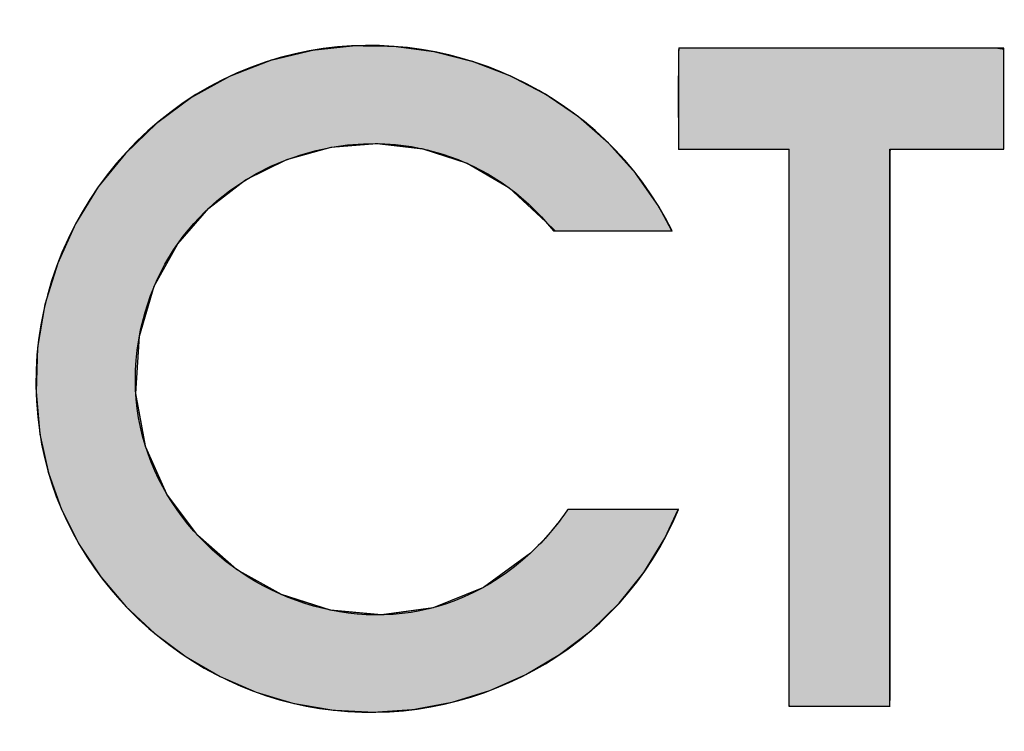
# Model space of a CAD drawing. Header units: inches. Extents: x 0 to 80, y 0 to 59.8.
# Tile 10 of 30: x 73.6 to 75.2, y 3.8 to 5. Entities that reach past the tile are written whole.
import ezdxf

# ---------------------------------------------------------------- set-up
doc = ezdxf.new("R2010")
doc.units = ezdxf.units.IN
doc.header["$MEASUREMENT"] = 0
doc.layers.add('Default', color=7, linetype='Continuous')

# ---------------------------------------------------------------- blocks, each defined once
blk = doc.blocks.new('block_2')
at = {"layer": 'Default', "linetype": 'Continuous'}
for points in [[(-0.32582, 0.05018), (-0.3412, 0.03892), (-0.35764, 0.0323), (-0.37455, 0.02994), (-0.3913, 0.03149), (-0.40731, 0.03658), (-0.42197, 0.04485), (-0.43466, 0.05594), (-0.4448, 0.06948), (-0.45177, 0.08511), (-0.45498, 0.10247), (-0.45381, 0.1212), (-0.44895, 0.13756), (-0.44124, 0.15149), (-0.43111, 0.16314), (-0.41905, 0.17237), (-0.40554, 0.17906), (-0.39105, 0.18308), (-0.37606, 0.1843), (-0.36106, 0.1826), (-0.34653, 0.17785), (-0.33294, 0.16992), (-0.32078, 0.15869), (-0.31777, 0.15573), (-0.31565, 0.15573), (-0.31225, 0.15573), (-0.3079, 0.15573), (-0.30295, 0.15573), (-0.29773, 0.15573), (-0.29259, 0.15573), (-0.28786, 0.15573), (-0.28389, 0.15573), (-0.28102, 0.15573), (-0.27958, 0.15573), (-0.28381, 0.16365), (-0.29142, 0.17462), (-0.30024, 0.18444), (-0.31012, 0.19307), (-0.32092, 0.20043), (-0.33249, 0.20648), (-0.3447, 0.21115), (-0.35738, 0.21439), (-0.37041, 0.21612), (-0.38364, 0.2163), (-0.39692, 0.21487), (-0.41071, 0.21157), (-0.42425, 0.20631), (-0.43678, 0.19937), (-0.4482, 0.19091), (-0.45839, 0.18109), (-0.46725, 0.17009), (-0.47466, 0.15806), (-0.48051, 0.14517), (-0.4847, 0.13158), (-0.4871, 0.11746), (-0.48761, 0.10298), (-0.48634, 0.08909), (-0.48358, 0.07648), (-0.47924, 0.06442), (-0.47347, 0.05301), (-0.46639, 0.04238), (-0.45811, 0.03262), (-0.44877, 0.02386), (-0.43849, 0.0162), (-0.4274, 0.00974), (-0.41562, 0.00461), (-0.40328, 0.00092), (-0.39039, -0.00128), (-0.37718, -0.00196), (-0.36414, -0.00107), (-0.35139, 0.00133), (-0.33907, 0.00517), (-0.32732, 0.01039), (-0.31627, 0.01693), (-0.30606, 0.02473), (-0.29682, 0.03373), (-0.28868, 0.04387), (-0.2818, 0.05509), (-0.27743, 0.06451), (-0.2786, 0.06451), (-0.28115, 0.06451), (-0.28475, 0.06451), (-0.28909, 0.06451), (-0.29386, 0.06451), (-0.29873, 0.06451), (-0.30339, 0.06451), (-0.30752, 0.06451), (-0.3108, 0.06451), (-0.31293, 0.06451), (-0.31369, 0.06436), (-0.31466, 0.06295), (-0.31566, 0.06157), (-0.31669, 0.06021), (-0.31774, 0.05887), (-0.31882, 0.05756), (-0.31992, 0.05627), (-0.32105, 0.055), (-0.32221, 0.05376), (-0.32339, 0.05254), (-0.32459, 0.05134)], [(-0.27738, 0.18248), (-0.27656, 0.18248), (-0.27429, 0.18248), (-0.2709, 0.18248), (-0.2667, 0.18248), (-0.26201, 0.18248), (-0.25714, 0.18248), (-0.25241, 0.18248), (-0.24814, 0.18248), (-0.24464, 0.18248), (-0.24224, 0.18248), (-0.24124, 0.18248), (-0.24122, 0.17916), (-0.24122, 0.16845), (-0.24122, 0.15189), (-0.24122, 0.13107), (-0.24122, 0.10759), (-0.24122, 0.08304), (-0.24122, 0.05902), (-0.24122, 0.03714), (-0.24122, 0.01898), (-0.24122, 0.00614), (-0.24122, 0.00022), (-0.24076, 0), (-0.23896, 0), (-0.23606, 0), (-0.23236, 0), (-0.22814, 0), (-0.2237, 0), (-0.21932, 0), (-0.2153, 0), (-0.21192, 0), (-0.20947, 0), (-0.20824, 0), (-0.20816, 0.00189), (-0.20816, 0.01109), (-0.20816, 0.02649), (-0.20816, 0.0465), (-0.20816, 0.06953), (-0.20816, 0.09398), (-0.20816, 0.11825), (-0.20816, 0.14074), (-0.20816, 0.15987), (-0.20816, 0.17403), (-0.20816, 0.18163), (-0.20789, 0.18248), (-0.20617, 0.18248), (-0.20315, 0.18248), (-0.19916, 0.18248), (-0.19451, 0.18248), (-0.18954, 0.18248), (-0.18457, 0.18248), (-0.17992, 0.18248), (-0.17593, 0.18248), (-0.17291, 0.18248), (-0.1712, 0.18248), (-0.17093, 0.18264), (-0.17093, 0.18401), (-0.17093, 0.18658), (-0.17093, 0.19004), (-0.17093, 0.19412), (-0.17093, 0.19851), (-0.17093, 0.20294), (-0.17093, 0.20711), (-0.17093, 0.21074), (-0.17093, 0.21353), (-0.17093, 0.21519), (-0.17324, 0.21554), (-0.18017, 0.21554), (-0.18711, 0.21554), (-0.19404, 0.21554), (-0.20098, 0.21554), (-0.20791, 0.21554), (-0.21484, 0.21554), (-0.22178, 0.21554), (-0.22871, 0.21554), (-0.23564, 0.21554), (-0.24257, 0.21554), (-0.24855, 0.21554), (-0.25119, 0.21554), (-0.25383, 0.21554), (-0.25646, 0.21554), (-0.2591, 0.21554), (-0.26174, 0.21554), (-0.26438, 0.21554), (-0.26701, 0.21554), (-0.26965, 0.21554), (-0.27229, 0.21554), (-0.27492, 0.21554), (-0.27727, 0.21553), (-0.27733, 0.2147), (-0.27737, 0.21269), (-0.27739, 0.20976), (-0.27741, 0.20614), (-0.27741, 0.20209), (-0.27741, 0.19786), (-0.27741, 0.19368), (-0.2774, 0.1898), (-0.27739, 0.18648), (-0.27739, 0.18396)]]:
    blk.add_hatch(color=7, dxfattribs=at).paths.add_polyline_path(points)
at = {"layer": 'Default', "color": 7, "linetype": 'Continuous'}
for p, q in [((-0.38364, 0.2163), (-0.39692, 0.21487)), ((-0.38364, 0.2163), (-0.39692, 0.21487)), ((-0.38364, 0.2163), (-0.39692, 0.21487)), ((-0.37041, 0.21612), (-0.38364, 0.2163)), ((-0.37041, 0.21612), (-0.38364, 0.2163)), ((-0.37041, 0.21612), (-0.38364, 0.2163)), ((-0.35738, 0.21439), (-0.37041, 0.21612)), ((-0.35738, 0.21439), (-0.37041, 0.21612)), ((-0.35738, 0.21439), (-0.37041, 0.21612)), ((-0.39692, 0.21487), (-0.41071, 0.21157)), ((-0.39692, 0.21487), (-0.41071, 0.21157)), ((-0.39692, 0.21487), (-0.41071, 0.21157)), ((-0.3447, 0.21115), (-0.35738, 0.21439)), ((-0.3447, 0.21115), (-0.35738, 0.21439)), ((-0.3447, 0.21115), (-0.35738, 0.21439)), ((-0.27737, 0.21269), (-0.27739, 0.20976)), ((-0.27737, 0.21269), (-0.27739, 0.20976)), ((-0.27737, 0.21269), (-0.27739, 0.20976)), ((-0.27733, 0.2147), (-0.27737, 0.21269)), ((-0.27733, 0.2147), (-0.27737, 0.21269)), ((-0.27733, 0.2147), (-0.27737, 0.21269)), ((-0.27727, 0.21553), (-0.27733, 0.2147)), ((-0.27727, 0.21553), (-0.27733, 0.2147)), ((-0.27727, 0.21553), (-0.27733, 0.2147)), ((-0.27492, 0.21554), (-0.27727, 0.21553)), ((-0.27492, 0.21554), (-0.27727, 0.21553)), ((-0.27492, 0.21554), (-0.27727, 0.21553)), ((-0.27229, 0.21554), (-0.27492, 0.21554)), ((-0.27229, 0.21554), (-0.27492, 0.21554)), ((-0.27229, 0.21554), (-0.27492, 0.21554)), ((-0.26965, 0.21554), (-0.27229, 0.21554)), ((-0.26965, 0.21554), (-0.27229, 0.21554)), ((-0.26965, 0.21554), (-0.27229, 0.21554)), ((-0.26701, 0.21554), (-0.26965, 0.21554)), ((-0.26701, 0.21554), (-0.26965, 0.21554)), ((-0.26701, 0.21554), (-0.26965, 0.21554)), ((-0.26438, 0.21554), (-0.26701, 0.21554)), ((-0.26438, 0.21554), (-0.26701, 0.21554)), ((-0.26438, 0.21554), (-0.26701, 0.21554)), ((-0.26174, 0.21554), (-0.26438, 0.21554)), ((-0.26174, 0.21554), (-0.26438, 0.21554)), ((-0.26174, 0.21554), (-0.26438, 0.21554)), ((-0.2591, 0.21554), (-0.26174, 0.21554)), ((-0.2591, 0.21554), (-0.26174, 0.21554)), ((-0.2591, 0.21554), (-0.26174, 0.21554)), ((-0.25646, 0.21554), (-0.2591, 0.21554)), ((-0.25646, 0.21554), (-0.2591, 0.21554)), ((-0.25646, 0.21554), (-0.2591, 0.21554)), ((-0.25383, 0.21554), (-0.25646, 0.21554)), ((-0.25383, 0.21554), (-0.25646, 0.21554)), ((-0.25383, 0.21554), (-0.25646, 0.21554)), ((-0.25119, 0.21554), (-0.25383, 0.21554)), ((-0.25119, 0.21554), (-0.25383, 0.21554)), ((-0.25119, 0.21554), (-0.25383, 0.21554)), ((-0.24855, 0.21554), (-0.25119, 0.21554)), ((-0.24855, 0.21554), (-0.25119, 0.21554)), ((-0.24855, 0.21554), (-0.25119, 0.21554)), ((-0.24257, 0.21554), (-0.24855, 0.21554)), ((-0.24257, 0.21554), (-0.24855, 0.21554)), ((-0.24257, 0.21554), (-0.24855, 0.21554)), ((-0.23564, 0.21554), (-0.24257, 0.21554)), ((-0.23564, 0.21554), (-0.24257, 0.21554)), ((-0.23564, 0.21554), (-0.24257, 0.21554)), ((-0.22871, 0.21554), (-0.23564, 0.21554)), ((-0.22871, 0.21554), (-0.23564, 0.21554)), ((-0.22871, 0.21554), (-0.23564, 0.21554)), ((-0.22178, 0.21554), (-0.22871, 0.21554)), ((-0.22178, 0.21554), (-0.22871, 0.21554)), ((-0.22178, 0.21554), (-0.22871, 0.21554)), ((-0.21484, 0.21554), (-0.22178, 0.21554)), ((-0.21484, 0.21554), (-0.22178, 0.21554)), ((-0.21484, 0.21554), (-0.22178, 0.21554)), ((-0.20791, 0.21554), (-0.21484, 0.21554)), ((-0.20791, 0.21554), (-0.21484, 0.21554)), ((-0.20791, 0.21554), (-0.21484, 0.21554)), ((-0.20098, 0.21554), (-0.20791, 0.21554)), ((-0.20098, 0.21554), (-0.20791, 0.21554)), ((-0.20098, 0.21554), (-0.20791, 0.21554)), ((-0.19404, 0.21554), (-0.20098, 0.21554)), ((-0.19404, 0.21554), (-0.20098, 0.21554)), ((-0.19404, 0.21554), (-0.20098, 0.21554)), ((-0.18711, 0.21554), (-0.19404, 0.21554)), ((-0.18711, 0.21554), (-0.19404, 0.21554)), ((-0.18711, 0.21554), (-0.19404, 0.21554)), ((-0.18017, 0.21554), (-0.18711, 0.21554)), ((-0.18017, 0.21554), (-0.18711, 0.21554)), ((-0.18017, 0.21554), (-0.18711, 0.21554)), ((-0.17324, 0.21554), (-0.18017, 0.21554)), ((-0.17324, 0.21554), (-0.18017, 0.21554)), ((-0.17324, 0.21554), (-0.18017, 0.21554)), ((-0.17093, 0.21519), (-0.17324, 0.21554)), ((-0.17093, 0.21519), (-0.17324, 0.21554)), ((-0.17093, 0.21519), (-0.17324, 0.21554)), ((-0.17093, 0.21353), (-0.17093, 0.21519)), ((-0.17093, 0.21353), (-0.17093, 0.21519)), ((-0.17093, 0.21353), (-0.17093, 0.21519)), ((-0.17093, 0.21074), (-0.17093, 0.21353)), ((-0.17093, 0.21074), (-0.17093, 0.21353)), ((-0.17093, 0.21074), (-0.17093, 0.21353)), ((-0.41071, 0.21157), (-0.42425, 0.20631)), ((-0.41071, 0.21157), (-0.42425, 0.20631)), ((-0.41071, 0.21157), (-0.42425, 0.20631)), ((-0.33249, 0.20648), (-0.3447, 0.21115)), ((-0.33249, 0.20648), (-0.3447, 0.21115)), ((-0.33249, 0.20648), (-0.3447, 0.21115)), ((-0.27739, 0.20976), (-0.27741, 0.20614)), ((-0.27739, 0.20976), (-0.27741, 0.20614)), ((-0.27739, 0.20976), (-0.27741, 0.20614)), ((-0.17093, 0.20711), (-0.17093, 0.21074)), ((-0.17093, 0.20711), (-0.17093, 0.21074)), ((-0.17093, 0.20711), (-0.17093, 0.21074)), ((-0.42425, 0.20631), (-0.43678, 0.19937)), ((-0.42425, 0.20631), (-0.43678, 0.19937)), ((-0.42425, 0.20631), (-0.43678, 0.19937)), ((-0.32092, 0.20043), (-0.33249, 0.20648)), ((-0.32092, 0.20043), (-0.33249, 0.20648)), ((-0.32092, 0.20043), (-0.33249, 0.20648)), ((-0.17093, 0.20294), (-0.17093, 0.20711)), ((-0.17093, 0.20294), (-0.17093, 0.20711)), ((-0.17093, 0.20294), (-0.17093, 0.20711)), ((-0.27741, 0.20614), (-0.27741, 0.20209)), ((-0.27741, 0.20614), (-0.27741, 0.20209)), ((-0.27741, 0.20614), (-0.27741, 0.20209)), ((-0.31012, 0.19307), (-0.32092, 0.20043)), ((-0.31012, 0.19307), (-0.32092, 0.20043)), ((-0.31012, 0.19307), (-0.32092, 0.20043)), ((-0.27741, 0.20209), (-0.27741, 0.19786)), ((-0.27741, 0.20209), (-0.27741, 0.19786)), ((-0.27741, 0.20209), (-0.27741, 0.19786)), ((-0.17093, 0.19851), (-0.17093, 0.20294)), ((-0.17093, 0.19851), (-0.17093, 0.20294)), ((-0.17093, 0.19851), (-0.17093, 0.20294)), ((-0.43678, 0.19937), (-0.4482, 0.19091)), ((-0.43678, 0.19937), (-0.4482, 0.19091)), ((-0.43678, 0.19937), (-0.4482, 0.19091)), ((-0.27741, 0.19786), (-0.27741, 0.19368)), ((-0.27741, 0.19786), (-0.27741, 0.19368)), ((-0.27741, 0.19786), (-0.27741, 0.19368)), ((-0.17093, 0.19412), (-0.17093, 0.19851)), ((-0.17093, 0.19412), (-0.17093, 0.19851)), ((-0.17093, 0.19412), (-0.17093, 0.19851)), ((-0.27741, 0.19368), (-0.2774, 0.1898)), ((-0.27741, 0.19368), (-0.2774, 0.1898)), ((-0.27741, 0.19368), (-0.2774, 0.1898)), ((-0.17093, 0.19004), (-0.17093, 0.19412)), ((-0.17093, 0.19004), (-0.17093, 0.19412)), ((-0.17093, 0.19004), (-0.17093, 0.19412)), ((-0.4482, 0.19091), (-0.45839, 0.18109)), ((-0.4482, 0.19091), (-0.45839, 0.18109)), ((-0.4482, 0.19091), (-0.45839, 0.18109)), ((-0.30024, 0.18444), (-0.31012, 0.19307)), ((-0.30024, 0.18444), (-0.31012, 0.19307)), ((-0.30024, 0.18444), (-0.31012, 0.19307)), ((-0.2774, 0.1898), (-0.27739, 0.18648)), ((-0.2774, 0.1898), (-0.27739, 0.18648)), ((-0.2774, 0.1898), (-0.27739, 0.18648)), ((-0.17093, 0.18658), (-0.17093, 0.19004)), ((-0.17093, 0.18658), (-0.17093, 0.19004)), ((-0.17093, 0.18658), (-0.17093, 0.19004)), ((-0.39105, 0.18308), (-0.37606, 0.1843)), ((-0.39105, 0.18308), (-0.37606, 0.1843)), ((-0.39105, 0.18308), (-0.37606, 0.1843)), ((-0.37606, 0.1843), (-0.36106, 0.1826)), ((-0.37606, 0.1843), (-0.36106, 0.1826)), ((-0.37606, 0.1843), (-0.36106, 0.1826)), ((-0.29142, 0.17462), (-0.30024, 0.18444)), ((-0.29142, 0.17462), (-0.30024, 0.18444)), ((-0.29142, 0.17462), (-0.30024, 0.18444)), ((-0.27739, 0.18648), (-0.27739, 0.18396)), ((-0.27739, 0.18648), (-0.27739, 0.18396)), ((-0.27739, 0.18648), (-0.27739, 0.18396)), ((-0.27739, 0.18396), (-0.27738, 0.18248)), ((-0.27739, 0.18396), (-0.27738, 0.18248)), ((-0.27739, 0.18396), (-0.27738, 0.18248)), ((-0.17093, 0.18401), (-0.17093, 0.18658)), ((-0.17093, 0.18401), (-0.17093, 0.18658)), ((-0.17093, 0.18401), (-0.17093, 0.18658)), ((-0.17093, 0.18264), (-0.17093, 0.18401)), ((-0.17093, 0.18264), (-0.17093, 0.18401)), ((-0.17093, 0.18264), (-0.17093, 0.18401)), ((-0.45839, 0.18109), (-0.46725, 0.17009)), ((-0.45839, 0.18109), (-0.46725, 0.17009)), ((-0.45839, 0.18109), (-0.46725, 0.17009)), ((-0.40554, 0.17906), (-0.39105, 0.18308)), ((-0.40554, 0.17906), (-0.39105, 0.18308)), ((-0.40554, 0.17906), (-0.39105, 0.18308)), ((-0.36106, 0.1826), (-0.34653, 0.17785)), ((-0.36106, 0.1826), (-0.34653, 0.17785)), ((-0.36106, 0.1826), (-0.34653, 0.17785)), ((-0.27738, 0.18248), (-0.27656, 0.18248)), ((-0.27738, 0.18248), (-0.27656, 0.18248)), ((-0.27738, 0.18248), (-0.27656, 0.18248)), ((-0.27656, 0.18248), (-0.27429, 0.18248)), ((-0.27656, 0.18248), (-0.27429, 0.18248)), ((-0.27656, 0.18248), (-0.27429, 0.18248)), ((-0.27429, 0.18248), (-0.2709, 0.18248)), ((-0.27429, 0.18248), (-0.2709, 0.18248)), ((-0.27429, 0.18248), (-0.2709, 0.18248)), ((-0.2709, 0.18248), (-0.2667, 0.18248)), ((-0.2709, 0.18248), (-0.2667, 0.18248)), ((-0.2709, 0.18248), (-0.2667, 0.18248)), ((-0.2667, 0.18248), (-0.26201, 0.18248)), ((-0.2667, 0.18248), (-0.26201, 0.18248)), ((-0.2667, 0.18248), (-0.26201, 0.18248)), ((-0.26201, 0.18248), (-0.25714, 0.18248)), ((-0.26201, 0.18248), (-0.25714, 0.18248)), ((-0.26201, 0.18248), (-0.25714, 0.18248)), ((-0.25714, 0.18248), (-0.25241, 0.18248)), ((-0.25714, 0.18248), (-0.25241, 0.18248)), ((-0.25714, 0.18248), (-0.25241, 0.18248)), ((-0.25241, 0.18248), (-0.24814, 0.18248)), ((-0.25241, 0.18248), (-0.24814, 0.18248)), ((-0.25241, 0.18248), (-0.24814, 0.18248)), ((-0.24814, 0.18248), (-0.24464, 0.18248)), ((-0.24814, 0.18248), (-0.24464, 0.18248)), ((-0.24814, 0.18248), (-0.24464, 0.18248)), ((-0.24464, 0.18248), (-0.24224, 0.18248)), ((-0.24464, 0.18248), (-0.24224, 0.18248)), ((-0.24464, 0.18248), (-0.24224, 0.18248)), ((-0.24224, 0.18248), (-0.24124, 0.18248)), ((-0.24224, 0.18248), (-0.24124, 0.18248)), ((-0.24224, 0.18248), (-0.24124, 0.18248)), ((-0.24124, 0.18248), (-0.24122, 0.17916)), ((-0.24124, 0.18248), (-0.24122, 0.17916)), ((-0.24124, 0.18248), (-0.24122, 0.17916)), ((-0.20816, 0.18163), (-0.20789, 0.18248)), ((-0.20816, 0.18163), (-0.20789, 0.18248)), ((-0.20816, 0.18163), (-0.20789, 0.18248)), ((-0.20816, 0.17403), (-0.20816, 0.18163)), ((-0.20816, 0.17403), (-0.20816, 0.18163)), ((-0.20816, 0.17403), (-0.20816, 0.18163)), ((-0.20789, 0.18248), (-0.20617, 0.18248)), ((-0.20789, 0.18248), (-0.20617, 0.18248)), ((-0.20789, 0.18248), (-0.20617, 0.18248)), ((-0.20617, 0.18248), (-0.20315, 0.18248)), ((-0.20617, 0.18248), (-0.20315, 0.18248)), ((-0.20617, 0.18248), (-0.20315, 0.18248)), ((-0.20315, 0.18248), (-0.19916, 0.18248)), ((-0.20315, 0.18248), (-0.19916, 0.18248)), ((-0.20315, 0.18248), (-0.19916, 0.18248)), ((-0.19916, 0.18248), (-0.19451, 0.18248)), ((-0.19916, 0.18248), (-0.19451, 0.18248)), ((-0.19916, 0.18248), (-0.19451, 0.18248)), ((-0.19451, 0.18248), (-0.18954, 0.18248)), ((-0.19451, 0.18248), (-0.18954, 0.18248)), ((-0.19451, 0.18248), (-0.18954, 0.18248)), ((-0.18954, 0.18248), (-0.18457, 0.18248)), ((-0.18954, 0.18248), (-0.18457, 0.18248)), ((-0.18954, 0.18248), (-0.18457, 0.18248)), ((-0.18457, 0.18248), (-0.17992, 0.18248)), ((-0.18457, 0.18248), (-0.17992, 0.18248)), ((-0.18457, 0.18248), (-0.17992, 0.18248)), ((-0.17992, 0.18248), (-0.17593, 0.18248)), ((-0.17992, 0.18248), (-0.17593, 0.18248)), ((-0.17992, 0.18248), (-0.17593, 0.18248)), ((-0.17593, 0.18248), (-0.17291, 0.18248)), ((-0.17593, 0.18248), (-0.17291, 0.18248)), ((-0.17593, 0.18248), (-0.17291, 0.18248)), ((-0.17291, 0.18248), (-0.1712, 0.18248)), ((-0.17291, 0.18248), (-0.1712, 0.18248)), ((-0.17291, 0.18248), (-0.1712, 0.18248)), ((-0.1712, 0.18248), (-0.17093, 0.18264)), ((-0.1712, 0.18248), (-0.17093, 0.18264)), ((-0.1712, 0.18248), (-0.17093, 0.18264)), ((-0.41905, 0.17237), (-0.40554, 0.17906)), ((-0.41905, 0.17237), (-0.40554, 0.17906)), ((-0.41905, 0.17237), (-0.40554, 0.17906)), ((-0.34653, 0.17785), (-0.33294, 0.16992)), ((-0.34653, 0.17785), (-0.33294, 0.16992)), ((-0.34653, 0.17785), (-0.33294, 0.16992)), ((-0.24122, 0.17916), (-0.24122, 0.16845)), ((-0.24122, 0.17916), (-0.24122, 0.16845)), ((-0.24122, 0.17916), (-0.24122, 0.16845)), ((-0.28381, 0.16365), (-0.29142, 0.17462)), ((-0.28381, 0.16365), (-0.29142, 0.17462)), ((-0.28381, 0.16365), (-0.29142, 0.17462)), ((-0.20816, 0.15987), (-0.20816, 0.17403)), ((-0.20816, 0.15987), (-0.20816, 0.17403)), ((-0.20816, 0.15987), (-0.20816, 0.17403)), ((-0.43111, 0.16314), (-0.41905, 0.17237)), ((-0.43111, 0.16314), (-0.41905, 0.17237)), ((-0.43111, 0.16314), (-0.41905, 0.17237)), ((-0.46725, 0.17009), (-0.47466, 0.15806)), ((-0.46725, 0.17009), (-0.47466, 0.15806)), ((-0.46725, 0.17009), (-0.47466, 0.15806)), ((-0.33294, 0.16992), (-0.32078, 0.15869)), ((-0.33294, 0.16992), (-0.32078, 0.15869)), ((-0.33294, 0.16992), (-0.32078, 0.15869)), ((-0.24122, 0.16845), (-0.24122, 0.15189)), ((-0.24122, 0.16845), (-0.24122, 0.15189)), ((-0.24122, 0.16845), (-0.24122, 0.15189)), ((-0.44124, 0.15149), (-0.43111, 0.16314)), ((-0.44124, 0.15149), (-0.43111, 0.16314)), ((-0.44124, 0.15149), (-0.43111, 0.16314)), ((-0.27958, 0.15573), (-0.28381, 0.16365)), ((-0.27958, 0.15573), (-0.28381, 0.16365)), ((-0.27958, 0.15573), (-0.28381, 0.16365)), ((-0.47466, 0.15806), (-0.48051, 0.14517)), ((-0.47466, 0.15806), (-0.48051, 0.14517)), ((-0.47466, 0.15806), (-0.48051, 0.14517)), ((-0.32078, 0.15869), (-0.31777, 0.15573)), ((-0.32078, 0.15869), (-0.31777, 0.15573)), ((-0.32078, 0.15869), (-0.31777, 0.15573)), ((-0.20816, 0.14074), (-0.20816, 0.15987)), ((-0.20816, 0.14074), (-0.20816, 0.15987)), ((-0.20816, 0.14074), (-0.20816, 0.15987)), ((-0.31777, 0.15573), (-0.31565, 0.15573)), ((-0.31777, 0.15573), (-0.31565, 0.15573)), ((-0.31777, 0.15573), (-0.31565, 0.15573)), ((-0.31565, 0.15573), (-0.31225, 0.15573)), ((-0.31565, 0.15573), (-0.31225, 0.15573)), ((-0.31565, 0.15573), (-0.31225, 0.15573)), ((-0.31225, 0.15573), (-0.3079, 0.15573)), ((-0.31225, 0.15573), (-0.3079, 0.15573)), ((-0.31225, 0.15573), (-0.3079, 0.15573)), ((-0.3079, 0.15573), (-0.30295, 0.15573)), ((-0.3079, 0.15573), (-0.30295, 0.15573)), ((-0.3079, 0.15573), (-0.30295, 0.15573)), ((-0.30295, 0.15573), (-0.29773, 0.15573)), ((-0.30295, 0.15573), (-0.29773, 0.15573)), ((-0.30295, 0.15573), (-0.29773, 0.15573)), ((-0.29773, 0.15573), (-0.29259, 0.15573)), ((-0.29773, 0.15573), (-0.29259, 0.15573)), ((-0.29773, 0.15573), (-0.29259, 0.15573)), ((-0.29259, 0.15573), (-0.28786, 0.15573)), ((-0.29259, 0.15573), (-0.28786, 0.15573)), ((-0.29259, 0.15573), (-0.28786, 0.15573)), ((-0.28786, 0.15573), (-0.28389, 0.15573)), ((-0.28786, 0.15573), (-0.28389, 0.15573)), ((-0.28786, 0.15573), (-0.28389, 0.15573)), ((-0.28389, 0.15573), (-0.28102, 0.15573)), ((-0.28389, 0.15573), (-0.28102, 0.15573)), ((-0.28389, 0.15573), (-0.28102, 0.15573)), ((-0.28102, 0.15573), (-0.27958, 0.15573)), ((-0.28102, 0.15573), (-0.27958, 0.15573)), ((-0.28102, 0.15573), (-0.27958, 0.15573)), ((-0.44895, 0.13756), (-0.44124, 0.15149)), ((-0.44895, 0.13756), (-0.44124, 0.15149)), ((-0.44895, 0.13756), (-0.44124, 0.15149)), ((-0.24122, 0.15189), (-0.24122, 0.13107)), ((-0.24122, 0.15189), (-0.24122, 0.13107)), ((-0.24122, 0.15189), (-0.24122, 0.13107)), ((-0.48051, 0.14517), (-0.4847, 0.13158)), ((-0.48051, 0.14517), (-0.4847, 0.13158)), ((-0.48051, 0.14517), (-0.4847, 0.13158)), ((-0.20816, 0.11825), (-0.20816, 0.14074)), ((-0.20816, 0.11825), (-0.20816, 0.14074)), ((-0.20816, 0.11825), (-0.20816, 0.14074)), ((-0.45381, 0.1212), (-0.44895, 0.13756)), ((-0.45381, 0.1212), (-0.44895, 0.13756)), ((-0.45381, 0.1212), (-0.44895, 0.13756)), ((-0.4847, 0.13158), (-0.4871, 0.11746)), ((-0.4847, 0.13158), (-0.4871, 0.11746)), ((-0.4847, 0.13158), (-0.4871, 0.11746)), ((-0.24122, 0.13107), (-0.24122, 0.10759)), ((-0.24122, 0.13107), (-0.24122, 0.10759)), ((-0.24122, 0.13107), (-0.24122, 0.10759)), ((-0.45498, 0.10247), (-0.45381, 0.1212)), ((-0.45498, 0.10247), (-0.45381, 0.1212)), ((-0.45498, 0.10247), (-0.45381, 0.1212)), ((-0.4871, 0.11746), (-0.48761, 0.10298)), ((-0.4871, 0.11746), (-0.48761, 0.10298)), ((-0.4871, 0.11746), (-0.48761, 0.10298)), ((-0.20816, 0.09398), (-0.20816, 0.11825)), ((-0.20816, 0.09398), (-0.20816, 0.11825)), ((-0.20816, 0.09398), (-0.20816, 0.11825)), ((-0.24122, 0.10759), (-0.24122, 0.08304)), ((-0.24122, 0.10759), (-0.24122, 0.08304)), ((-0.24122, 0.10759), (-0.24122, 0.08304)), ((-0.48761, 0.10298), (-0.48634, 0.08909)), ((-0.48761, 0.10298), (-0.48634, 0.08909)), ((-0.48761, 0.10298), (-0.48634, 0.08909)), ((-0.45177, 0.08511), (-0.45498, 0.10247)), ((-0.45177, 0.08511), (-0.45498, 0.10247)), ((-0.45177, 0.08511), (-0.45498, 0.10247)), ((-0.20816, 0.06953), (-0.20816, 0.09398)), ((-0.20816, 0.06953), (-0.20816, 0.09398)), ((-0.20816, 0.06953), (-0.20816, 0.09398)), ((-0.48634, 0.08909), (-0.48358, 0.07648)), ((-0.48634, 0.08909), (-0.48358, 0.07648)), ((-0.48634, 0.08909), (-0.48358, 0.07648)), ((-0.4448, 0.06948), (-0.45177, 0.08511)), ((-0.4448, 0.06948), (-0.45177, 0.08511)), ((-0.4448, 0.06948), (-0.45177, 0.08511)), ((-0.24122, 0.08304), (-0.24122, 0.05902)), ((-0.24122, 0.08304), (-0.24122, 0.05902)), ((-0.24122, 0.08304), (-0.24122, 0.05902)), ((-0.48358, 0.07648), (-0.47924, 0.06442)), ((-0.48358, 0.07648), (-0.47924, 0.06442)), ((-0.48358, 0.07648), (-0.47924, 0.06442)), ((-0.43466, 0.05594), (-0.4448, 0.06948)), ((-0.43466, 0.05594), (-0.4448, 0.06948)), ((-0.43466, 0.05594), (-0.4448, 0.06948)), ((-0.20816, 0.0465), (-0.20816, 0.06953)), ((-0.20816, 0.0465), (-0.20816, 0.06953)), ((-0.20816, 0.0465), (-0.20816, 0.06953)), ((-0.31293, 0.06451), (-0.31369, 0.06436)), ((-0.31293, 0.06451), (-0.31369, 0.06436)), ((-0.31293, 0.06451), (-0.31369, 0.06436)), ((-0.3108, 0.06451), (-0.31293, 0.06451)), ((-0.3108, 0.06451), (-0.31293, 0.06451)), ((-0.3108, 0.06451), (-0.31293, 0.06451)), ((-0.30752, 0.06451), (-0.3108, 0.06451)), ((-0.30752, 0.06451), (-0.3108, 0.06451)), ((-0.30752, 0.06451), (-0.3108, 0.06451)), ((-0.30339, 0.06451), (-0.30752, 0.06451)), ((-0.30339, 0.06451), (-0.30752, 0.06451)), ((-0.30339, 0.06451), (-0.30752, 0.06451)), ((-0.29873, 0.06451), (-0.30339, 0.06451)), ((-0.29873, 0.06451), (-0.30339, 0.06451)), ((-0.29873, 0.06451), (-0.30339, 0.06451)), ((-0.29386, 0.06451), (-0.29873, 0.06451)), ((-0.29386, 0.06451), (-0.29873, 0.06451)), ((-0.29386, 0.06451), (-0.29873, 0.06451)), ((-0.28909, 0.06451), (-0.29386, 0.06451)), ((-0.28909, 0.06451), (-0.29386, 0.06451)), ((-0.28909, 0.06451), (-0.29386, 0.06451)), ((-0.28475, 0.06451), (-0.28909, 0.06451)), ((-0.28475, 0.06451), (-0.28909, 0.06451)), ((-0.28475, 0.06451), (-0.28909, 0.06451)), ((-0.28115, 0.06451), (-0.28475, 0.06451)), ((-0.28115, 0.06451), (-0.28475, 0.06451)), ((-0.28115, 0.06451), (-0.28475, 0.06451)), ((-0.2818, 0.05509), (-0.27743, 0.06451)), ((-0.2818, 0.05509), (-0.27743, 0.06451)), ((-0.2818, 0.05509), (-0.27743, 0.06451)), ((-0.2786, 0.06451), (-0.28115, 0.06451)), ((-0.2786, 0.06451), (-0.28115, 0.06451)), ((-0.2786, 0.06451), (-0.28115, 0.06451)), ((-0.27743, 0.06451), (-0.2786, 0.06451)), ((-0.27743, 0.06451), (-0.2786, 0.06451)), ((-0.27743, 0.06451), (-0.2786, 0.06451)), ((-0.47924, 0.06442), (-0.47347, 0.05301)), ((-0.47924, 0.06442), (-0.47347, 0.05301)), ((-0.47924, 0.06442), (-0.47347, 0.05301)), ((-0.31566, 0.06157), (-0.31669, 0.06021)), ((-0.31566, 0.06157), (-0.31669, 0.06021)), ((-0.31566, 0.06157), (-0.31669, 0.06021)), ((-0.31466, 0.06295), (-0.31566, 0.06157)), ((-0.31466, 0.06295), (-0.31566, 0.06157)), ((-0.31466, 0.06295), (-0.31566, 0.06157)), ((-0.31369, 0.06436), (-0.31466, 0.06295)), ((-0.31369, 0.06436), (-0.31466, 0.06295)), ((-0.31369, 0.06436), (-0.31466, 0.06295)), ((-0.31774, 0.05887), (-0.31882, 0.05756)), ((-0.31774, 0.05887), (-0.31882, 0.05756)), ((-0.31774, 0.05887), (-0.31882, 0.05756)), ((-0.31669, 0.06021), (-0.31774, 0.05887)), ((-0.31669, 0.06021), (-0.31774, 0.05887)), ((-0.31669, 0.06021), (-0.31774, 0.05887)), ((-0.24122, 0.05902), (-0.24122, 0.03714)), ((-0.24122, 0.05902), (-0.24122, 0.03714)), ((-0.24122, 0.05902), (-0.24122, 0.03714)), ((-0.42197, 0.04485), (-0.43466, 0.05594)), ((-0.42197, 0.04485), (-0.43466, 0.05594)), ((-0.42197, 0.04485), (-0.43466, 0.05594)), ((-0.32105, 0.055), (-0.32221, 0.05376)), ((-0.32105, 0.055), (-0.32221, 0.05376)), ((-0.32105, 0.055), (-0.32221, 0.05376)), ((-0.31992, 0.05627), (-0.32105, 0.055)), ((-0.31992, 0.05627), (-0.32105, 0.055)), ((-0.31992, 0.05627), (-0.32105, 0.055)), ((-0.31882, 0.05756), (-0.31992, 0.05627)), ((-0.31882, 0.05756), (-0.31992, 0.05627)), ((-0.31882, 0.05756), (-0.31992, 0.05627)), ((-0.28868, 0.04387), (-0.2818, 0.05509)), ((-0.28868, 0.04387), (-0.2818, 0.05509)), ((-0.28868, 0.04387), (-0.2818, 0.05509)), ((-0.47347, 0.05301), (-0.46639, 0.04238)), ((-0.47347, 0.05301), (-0.46639, 0.04238)), ((-0.47347, 0.05301), (-0.46639, 0.04238)), ((-0.32339, 0.05254), (-0.32459, 0.05134)), ((-0.32339, 0.05254), (-0.32459, 0.05134)), ((-0.32339, 0.05254), (-0.32459, 0.05134)), ((-0.32221, 0.05376), (-0.32339, 0.05254)), ((-0.32221, 0.05376), (-0.32339, 0.05254)), ((-0.32221, 0.05376), (-0.32339, 0.05254)), ((-0.32582, 0.05018), (-0.3412, 0.03892)), ((-0.32582, 0.05018), (-0.3412, 0.03892)), ((-0.32582, 0.05018), (-0.3412, 0.03892)), ((-0.32459, 0.05134), (-0.32582, 0.05018)), ((-0.32459, 0.05134), (-0.32582, 0.05018)), ((-0.32459, 0.05134), (-0.32582, 0.05018)), ((-0.20816, 0.02649), (-0.20816, 0.0465)), ((-0.20816, 0.02649), (-0.20816, 0.0465)), ((-0.20816, 0.02649), (-0.20816, 0.0465)), ((-0.46639, 0.04238), (-0.45811, 0.03262)), ((-0.46639, 0.04238), (-0.45811, 0.03262)), ((-0.46639, 0.04238), (-0.45811, 0.03262)), ((-0.40731, 0.03658), (-0.42197, 0.04485)), ((-0.40731, 0.03658), (-0.42197, 0.04485)), ((-0.40731, 0.03658), (-0.42197, 0.04485)), ((-0.29682, 0.03373), (-0.28868, 0.04387)), ((-0.29682, 0.03373), (-0.28868, 0.04387)), ((-0.29682, 0.03373), (-0.28868, 0.04387)), ((-0.3412, 0.03892), (-0.35764, 0.0323)), ((-0.3412, 0.03892), (-0.35764, 0.0323)), ((-0.3412, 0.03892), (-0.35764, 0.0323)), ((-0.3913, 0.03149), (-0.40731, 0.03658)), ((-0.3913, 0.03149), (-0.40731, 0.03658)), ((-0.3913, 0.03149), (-0.40731, 0.03658)), ((-0.24122, 0.03714), (-0.24122, 0.01898)), ((-0.24122, 0.03714), (-0.24122, 0.01898)), ((-0.24122, 0.03714), (-0.24122, 0.01898)), ((-0.45811, 0.03262), (-0.44877, 0.02386)), ((-0.45811, 0.03262), (-0.44877, 0.02386)), ((-0.45811, 0.03262), (-0.44877, 0.02386)), ((-0.35764, 0.0323), (-0.37455, 0.02994)), ((-0.35764, 0.0323), (-0.37455, 0.02994)), ((-0.35764, 0.0323), (-0.37455, 0.02994)), ((-0.30606, 0.02473), (-0.29682, 0.03373)), ((-0.30606, 0.02473), (-0.29682, 0.03373)), ((-0.30606, 0.02473), (-0.29682, 0.03373)), ((-0.37455, 0.02994), (-0.3913, 0.03149)), ((-0.37455, 0.02994), (-0.3913, 0.03149)), ((-0.37455, 0.02994), (-0.3913, 0.03149)), ((-0.20816, 0.01109), (-0.20816, 0.02649)), ((-0.20816, 0.01109), (-0.20816, 0.02649)), ((-0.20816, 0.01109), (-0.20816, 0.02649)), ((-0.44877, 0.02386), (-0.43849, 0.0162)), ((-0.44877, 0.02386), (-0.43849, 0.0162)), ((-0.44877, 0.02386), (-0.43849, 0.0162)), ((-0.31627, 0.01693), (-0.30606, 0.02473)), ((-0.31627, 0.01693), (-0.30606, 0.02473)), ((-0.31627, 0.01693), (-0.30606, 0.02473)), ((-0.43849, 0.0162), (-0.4274, 0.00974)), ((-0.43849, 0.0162), (-0.4274, 0.00974)), ((-0.43849, 0.0162), (-0.4274, 0.00974)), ((-0.32732, 0.01039), (-0.31627, 0.01693)), ((-0.32732, 0.01039), (-0.31627, 0.01693)), ((-0.32732, 0.01039), (-0.31627, 0.01693)), ((-0.24122, 0.01898), (-0.24122, 0.00614)), ((-0.24122, 0.01898), (-0.24122, 0.00614)), ((-0.24122, 0.01898), (-0.24122, 0.00614)), ((-0.4274, 0.00974), (-0.41562, 0.00461)), ((-0.4274, 0.00974), (-0.41562, 0.00461)), ((-0.4274, 0.00974), (-0.41562, 0.00461)), ((-0.33907, 0.00517), (-0.32732, 0.01039)), ((-0.33907, 0.00517), (-0.32732, 0.01039)), ((-0.33907, 0.00517), (-0.32732, 0.01039)), ((-0.20816, 0.00189), (-0.20816, 0.01109)), ((-0.20816, 0.00189), (-0.20816, 0.01109)), ((-0.20816, 0.00189), (-0.20816, 0.01109)), ((-0.41562, 0.00461), (-0.40328, 0.00092)), ((-0.41562, 0.00461), (-0.40328, 0.00092)), ((-0.41562, 0.00461), (-0.40328, 0.00092)), ((-0.35139, 0.00133), (-0.33907, 0.00517)), ((-0.35139, 0.00133), (-0.33907, 0.00517)), ((-0.35139, 0.00133), (-0.33907, 0.00517)), ((-0.24122, 0.00614), (-0.24122, 0.00022)), ((-0.24122, 0.00614), (-0.24122, 0.00022)), ((-0.24122, 0.00614), (-0.24122, 0.00022)), ((-0.40328, 0.00092), (-0.39039, -0.00128)), ((-0.40328, 0.00092), (-0.39039, -0.00128)), ((-0.40328, 0.00092), (-0.39039, -0.00128)), ((-0.36414, -0.00107), (-0.35139, 0.00133)), ((-0.36414, -0.00107), (-0.35139, 0.00133)), ((-0.36414, -0.00107), (-0.35139, 0.00133)), ((-0.24122, 0.00022), (-0.24076, 0)), ((-0.24122, 0.00022), (-0.24076, 0)), ((-0.24122, 0.00022), (-0.24076, 0)), ((-0.24076, 0), (-0.23896, 0)), ((-0.24076, 0), (-0.23896, 0)), ((-0.24076, 0), (-0.23896, 0)), ((-0.23896, 0), (-0.23606, 0)), ((-0.23896, 0), (-0.23606, 0)), ((-0.23896, 0), (-0.23606, 0)), ((-0.23606, 0), (-0.23236, 0)), ((-0.23606, 0), (-0.23236, 0)), ((-0.23606, 0), (-0.23236, 0)), ((-0.23236, 0), (-0.22814, 0)), ((-0.23236, 0), (-0.22814, 0)), ((-0.23236, 0), (-0.22814, 0)), ((-0.22814, 0), (-0.2237, 0)), ((-0.22814, 0), (-0.2237, 0)), ((-0.22814, 0), (-0.2237, 0)), ((-0.2237, 0), (-0.21932, 0)), ((-0.2237, 0), (-0.21932, 0)), ((-0.2237, 0), (-0.21932, 0)), ((-0.21932, 0), (-0.2153, 0)), ((-0.21932, 0), (-0.2153, 0)), ((-0.21932, 0), (-0.2153, 0)), ((-0.2153, 0), (-0.21192, 0)), ((-0.2153, 0), (-0.21192, 0)), ((-0.2153, 0), (-0.21192, 0)), ((-0.21192, 0), (-0.20947, 0)), ((-0.21192, 0), (-0.20947, 0)), ((-0.21192, 0), (-0.20947, 0)), ((-0.20947, 0), (-0.20824, 0)), ((-0.20947, 0), (-0.20824, 0)), ((-0.20947, 0), (-0.20824, 0)), ((-0.20824, 0), (-0.20816, 0.00189)), ((-0.20824, 0), (-0.20816, 0.00189)), ((-0.20824, 0), (-0.20816, 0.00189)), ((-0.39039, -0.00128), (-0.37718, -0.00196)), ((-0.39039, -0.00128), (-0.37718, -0.00196)), ((-0.39039, -0.00128), (-0.37718, -0.00196)), ((-0.37718, -0.00196), (-0.36414, -0.00107)), ((-0.37718, -0.00196), (-0.36414, -0.00107)), ((-0.37718, -0.00196), (-0.36414, -0.00107))]:
    blk.add_line(p, q, dxfattribs=at)
at = {"layer": 'Default', "color": 7, "linetype": 'Continuous', "const_width": 0.00035}
for points in [[(-0.32582, 0.05018), (-0.3412, 0.03892), (-0.35764, 0.0323), (-0.37455, 0.02994), (-0.3913, 0.03149), (-0.40731, 0.03658), (-0.42197, 0.04485), (-0.43466, 0.05594), (-0.4448, 0.06948), (-0.45177, 0.08511), (-0.45498, 0.10247), (-0.45381, 0.1212), (-0.44895, 0.13756), (-0.44124, 0.15149), (-0.43111, 0.16314), (-0.41905, 0.17237), (-0.40554, 0.17906), (-0.39105, 0.18308), (-0.37606, 0.1843), (-0.36106, 0.1826), (-0.34653, 0.17785), (-0.33294, 0.16992), (-0.32078, 0.15869), (-0.31777, 0.15573), (-0.31565, 0.15573), (-0.31225, 0.15573), (-0.3079, 0.15573), (-0.30295, 0.15573), (-0.29773, 0.15573), (-0.29259, 0.15573), (-0.28786, 0.15573), (-0.28389, 0.15573), (-0.28102, 0.15573), (-0.27958, 0.15573), (-0.28381, 0.16365), (-0.29142, 0.17462), (-0.30024, 0.18444), (-0.31012, 0.19307), (-0.32092, 0.20043), (-0.33249, 0.20648), (-0.3447, 0.21115), (-0.35738, 0.21439), (-0.37041, 0.21612), (-0.38364, 0.2163), (-0.39692, 0.21487), (-0.41071, 0.21157), (-0.42425, 0.20631), (-0.43678, 0.19937), (-0.4482, 0.19091), (-0.45839, 0.18109), (-0.46725, 0.17009), (-0.47466, 0.15806), (-0.48051, 0.14517), (-0.4847, 0.13158), (-0.4871, 0.11746), (-0.48761, 0.10298), (-0.48634, 0.08909), (-0.48358, 0.07648), (-0.47924, 0.06442), (-0.47347, 0.05301), (-0.46639, 0.04238), (-0.45811, 0.03262), (-0.44877, 0.02386), (-0.43849, 0.0162), (-0.4274, 0.00974), (-0.41562, 0.00461), (-0.40328, 0.00092), (-0.39039, -0.00128), (-0.37718, -0.00196), (-0.36414, -0.00107), (-0.35139, 0.00133), (-0.33907, 0.00517), (-0.32732, 0.01039), (-0.31627, 0.01693), (-0.30606, 0.02473), (-0.29682, 0.03373), (-0.28868, 0.04387), (-0.2818, 0.05509), (-0.27743, 0.06451), (-0.2786, 0.06451), (-0.28115, 0.06451), (-0.28475, 0.06451), (-0.28909, 0.06451), (-0.29386, 0.06451), (-0.29873, 0.06451), (-0.30339, 0.06451), (-0.30752, 0.06451), (-0.3108, 0.06451), (-0.31293, 0.06451), (-0.31369, 0.06436), (-0.31466, 0.06295), (-0.31566, 0.06157), (-0.31669, 0.06021), (-0.31774, 0.05887), (-0.31882, 0.05756), (-0.31992, 0.05627), (-0.32105, 0.055), (-0.32221, 0.05376), (-0.32339, 0.05254), (-0.32459, 0.05134), (-0.32582, 0.05018)], [(-0.27738, 0.18248), (-0.27656, 0.18248), (-0.27429, 0.18248), (-0.2709, 0.18248), (-0.2667, 0.18248), (-0.26201, 0.18248), (-0.25714, 0.18248), (-0.25241, 0.18248), (-0.24814, 0.18248), (-0.24464, 0.18248), (-0.24224, 0.18248), (-0.24124, 0.18248), (-0.24122, 0.17916), (-0.24122, 0.16845), (-0.24122, 0.15189), (-0.24122, 0.13107), (-0.24122, 0.10759), (-0.24122, 0.08304), (-0.24122, 0.05902), (-0.24122, 0.03714), (-0.24122, 0.01898), (-0.24122, 0.00614), (-0.24122, 0.00022), (-0.24076, 0), (-0.23896, 0), (-0.23606, 0), (-0.23236, 0), (-0.22814, 0), (-0.2237, 0), (-0.21932, 0), (-0.2153, 0), (-0.21192, 0), (-0.20947, 0), (-0.20824, 0), (-0.20816, 0.00189), (-0.20816, 0.01109), (-0.20816, 0.02649), (-0.20816, 0.0465), (-0.20816, 0.06953), (-0.20816, 0.09398), (-0.20816, 0.11825), (-0.20816, 0.14074), (-0.20816, 0.15987), (-0.20816, 0.17403), (-0.20816, 0.18163), (-0.20789, 0.18248), (-0.20617, 0.18248), (-0.20315, 0.18248), (-0.19916, 0.18248), (-0.19451, 0.18248), (-0.18954, 0.18248), (-0.18457, 0.18248), (-0.17992, 0.18248), (-0.17593, 0.18248), (-0.17291, 0.18248), (-0.1712, 0.18248), (-0.17093, 0.18264), (-0.17093, 0.18401), (-0.17093, 0.18658), (-0.17093, 0.19004), (-0.17093, 0.19412), (-0.17093, 0.19851), (-0.17093, 0.20294), (-0.17093, 0.20711), (-0.17093, 0.21074), (-0.17093, 0.21353), (-0.17093, 0.21519), (-0.17324, 0.21554), (-0.18017, 0.21554), (-0.18711, 0.21554), (-0.19404, 0.21554), (-0.20098, 0.21554), (-0.20791, 0.21554), (-0.21484, 0.21554), (-0.22178, 0.21554), (-0.22871, 0.21554), (-0.23564, 0.21554), (-0.24257, 0.21554), (-0.24855, 0.21554), (-0.25119, 0.21554), (-0.25383, 0.21554), (-0.25646, 0.21554), (-0.2591, 0.21554), (-0.26174, 0.21554), (-0.26438, 0.21554), (-0.26701, 0.21554), (-0.26965, 0.21554), (-0.27229, 0.21554), (-0.27492, 0.21554), (-0.27727, 0.21553), (-0.27733, 0.2147), (-0.27737, 0.21269), (-0.27739, 0.20976), (-0.27741, 0.20614), (-0.27741, 0.20209), (-0.27741, 0.19786), (-0.27741, 0.19368), (-0.2774, 0.1898), (-0.27739, 0.18648), (-0.27739, 0.18396), (-0.27738, 0.18248)]]:
    blk.add_lwpolyline(points, close=True, dxfattribs=at)
at = {"layer": 'Default', "color": 7, "linetype": 'Continuous'}
for points, knots in [([(-0.27947, 0.15573), (-0.30181, 0.20101), (-0.3539, 0.22485), (-0.4028, 0.2137), (-0.45641, 0.20145), (-0.49297, 0.14926), (-0.48703, 0.09484), (-0.48268, 0.04658), (-0.44237, 0.00631), (-0.3948, -0.0007), (-0.34576, -0.0082), (-0.29631, 0.0182), (-0.27738, 0.06451)], [0, 0, 0, 0, 0.25, 0.25, 0.25, 0.5, 0.5, 0.5, 0.75, 0.75, 0.75, 1, 1, 1, 1]), ([(-0.17093, 0.21554), (-0.19661, 0.21554), (-0.22229, 0.21554), (-0.24797, 0.21554), (-0.25773, 0.21554), (-0.26751, 0.21554), (-0.27726, 0.21554), (-0.27751, 0.21554), (-0.27738, 0.18571), (-0.27738, 0.18248)], [0, 0, 0, 0, 0.333333, 0.333333, 0.333333, 0.666667, 0.666667, 0.666667, 1, 1, 1, 1]), ([(-0.32582, 0.05018), (-0.38007, -0.00054), (-0.46861, 0.05151), (-0.45338, 0.12335), (-0.44013, 0.18599), (-0.35852, 0.20643), (-0.31832, 0.15573)], [0, 0, 0, 0, 0.5, 0.5, 0.5, 1, 1, 1, 1])]:
    blk.add_open_spline(points, degree=3, knots=knots, dxfattribs=at)
for points in [[(-0.17093, 0.18248), (-0.17093, 0.18248), (-0.17093, 0.21554), (-0.17093, 0.21554)], [(-0.27738, 0.18248), (-0.27738, 0.18248), (-0.24122, 0.18248), (-0.24122, 0.18248)], [(-0.24122, 0.18248), (-0.24122, 0.18248), (-0.24122, 0), (-0.24122, 0)], [(-0.20816, 0), (-0.20816, 0), (-0.20816, 0.18248), (-0.20816, 0.18248)], [(-0.20816, 0.18248), (-0.20816, 0.18248), (-0.17093, 0.18248), (-0.17093, 0.18248)], [(-0.31832, 0.15573), (-0.31832, 0.15573), (-0.27947, 0.15573), (-0.27947, 0.15573)], [(-0.31359, 0.06451), (-0.31713, 0.05927), (-0.32122, 0.05445), (-0.32582, 0.05018)], [(-0.27738, 0.06451), (-0.27738, 0.06451), (-0.31359, 0.06451), (-0.31359, 0.06451)], [(-0.24122, 0), (-0.24122, 0), (-0.20816, 0), (-0.20816, 0)]]:
    blk.add_open_spline(points, degree=3, dxfattribs=at)
blk = doc.blocks.new('Block1')
at = {"layer": 'Default', "color": 7}
blk.add_blockref('block_2', (0.59392, -0.29302), dxfattribs=at)
blk = doc.blocks.new('Block13')
at = {"layer": 'Default', "color": 7}
blk.add_blockref('Block1', (2.10868, 1.08461), dxfattribs=at)
blk = doc.blocks.new('Block11')
at = {"layer": 'Default', "color": 7}
blk.add_blockref('Block13', (0, 0), dxfattribs=at)
blk = doc.blocks.new('Block10')
at = {"layer": 'Default', "color": 7}
blk.add_blockref('Block11', (0, 0), dxfattribs=at)
blk = doc.blocks.new('Block2')
at = {"layer": 'Default', "color": 7, "xscale": 15, "yscale": 15, "zscale": 15}
blk.add_blockref('Block10', (0, 0), dxfattribs=at)
blk = doc.blocks.new('Block222')
at = {"layer": 'Default', "color": 7}
blk.add_blockref('Block2', (53.8344, -49.5033), dxfattribs=at)

msp = doc.modelspace()

# ---------------------------------------------------------------- block references
at = {"layer": 'Default', "color": 7, "xscale": 0.325, "yscale": 0.325, "zscale": 0.325}
msp.add_blockref('Block222', (45.3678, 16.0888), dxfattribs=at)

doc.saveas('drawing.dxf')
